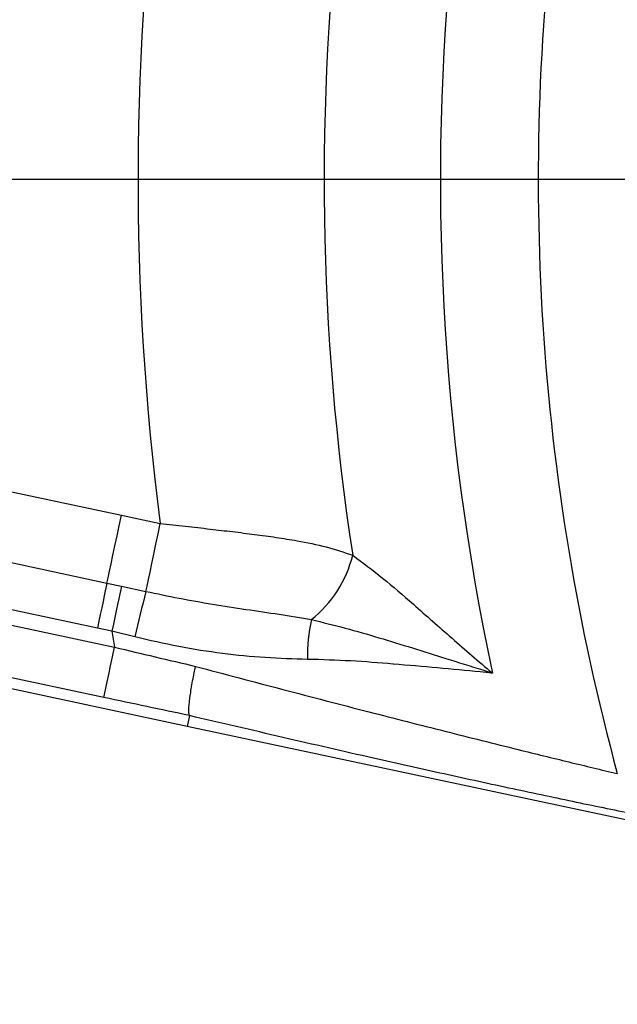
# Model space of a CAD drawing. Extents: x 0 to 8410, y 0 to 5940.
# Tile 90 of 161: x 4140 to 4256, y 2373 to 2564. Entities that reach past the tile are written whole.
import ezdxf

# ---------------------------------------------------------------- set-up
doc = ezdxf.new("R2010")
doc.units = 0
doc.header["$LTSCALE"] = 10
doc.layers.get('0').update_dxf_attribs({"linetype": 'CONTINUOUS'})
doc.styles.add('SLDTEXTSTYLE0', font='TXT', dxfattribs={"width": 0.605})
doc.dimstyles.new('SLDDIMSTYLE1', dxfattribs={"dimtxt": 50, "dimasz": 50, "dimexe": 0, "dimexo": 0.0625, "dimgap": 12.5, "dimtad": 1, "dimdec": 1, "dimrnd": 1e-09, "dimzin": 12, "dimtxsty": 'SLDTEXTSTYLE0', "dimsah": 1, "dimcen": 0.09, "dimazin": 3, "dimtfac": 1, "dimtofl": 0, "dimtmove": 0, "dimatfit": 3, "dimtolj": 1, "dimtzin": 12})
doc.dimstyles.new('SLDDIMSTYLE10', dxfattribs={"dimtxt": 50, "dimasz": 50, "dimexe": 0, "dimexo": 0.0625, "dimgap": -12.5, "dimtad": 0, "dimtih": 1, "dimtoh": 1, "dimdec": 1, "dimlfac": 0.5, "dimrnd": 1e-09, "dimzin": 12, "dimtxsty": 'SLDTEXTSTYLE0', "dimblk1": 'NONE', "dimsah": 1, "dimcen": 0, "dimazin": 3, "dimtfac": 1, "dimtmove": 0, "dimatfit": 3, "dimtolj": 1})
doc.dimstyles.new('SLDDIMSTYLE2', dxfattribs={"dimtxt": 50, "dimasz": 50, "dimexe": 0, "dimexo": 0.0625, "dimgap": 12.5, "dimtad": 1, "dimdec": 0, "dimrnd": 1e-09, "dimzin": 12, "dimtxsty": 'SLDTEXTSTYLE0', "dimsah": 1, "dimcen": 0.09, "dimazin": 3, "dimtfac": 1, "dimtofl": 0, "dimtmove": 0, "dimatfit": 3, "dimtolj": 1, "dimtzin": 12})

# ---------------------------------------------------------------- blocks, each defined once
blk = doc.blocks.new('_D_4')
at = {"color": 7, "linetype": 'CONTINUOUS'}
for p, q in [((3314.5, 2596.74), (3314.5, 1264.41)), ((4261.63, 1476.98), (4261.63, 1264.41)), ((3314.5, 1279.41), (4261.63, 1279.41))]:
    blk.add_line(p, q, dxfattribs=at)
for points in [[(3314.5, 1279.41), (3364.5, 1271.91), (3364.5, 1286.91)], [(4261.63, 1279.41), (4211.63, 1286.91), (4211.63, 1271.91)]]:
    blk.add_solid(points, dxfattribs=at)
at = {"color": 7, "linetype": 'CONTINUOUS', "insert": (3730.78, 1343.86), "char_height": 50, "attachment_point": 1, "style": 'SLDTEXTSTYLE0'}
blk.add_mtext('947', dxfattribs=at)
blk = doc.blocks.new('_D_6')
at = {"color": 7, "linetype": 'CONTINUOUS'}
for p, q in [((4661.63, 2533.02), (3022.36, 2533.02)), ((3037.36, 1533.02), (3037.36, 2533.02)), ((4543.1, 1533.02), (3022.36, 1533.02))]:
    blk.add_line(p, q, dxfattribs=at)
for points in [[(3037.36, 2533.02), (3029.86, 2483.02), (3044.86, 2483.02)], [(3037.36, 1533.02), (3044.86, 1583.02), (3029.86, 1583.02)]]:
    blk.add_solid(points, dxfattribs=at)
at = {"color": 7, "linetype": 'CONTINUOUS', "insert": (2972.9, 1956.63), "char_height": 50, "attachment_point": 1, "rotation": 90, "style": 'SLDTEXTSTYLE0'}
blk.add_mtext('1000', dxfattribs=at)
blk = doc.blocks.new('_D_7')
at = {"color": 7, "linetype": 'CONTINUOUS'}
for p, q in [((4661.63, 4113.02), (3022.36, 4113.02)), ((3037.36, 2533.02), (3037.36, 4113.02)), ((4661.63, 2533.02), (3022.36, 2533.02))]:
    blk.add_line(p, q, dxfattribs=at)
for points in [[(3037.36, 4113.02), (3029.86, 4063.02), (3044.86, 4063.02)], [(3037.36, 2533.02), (3044.86, 2583.02), (3029.86, 2583.02)]]:
    blk.add_solid(points, dxfattribs=at)
at = {"color": 7, "linetype": 'CONTINUOUS', "insert": (2972.9, 3246.63), "char_height": 50, "attachment_point": 1, "rotation": 90, "style": 'SLDTEXTSTYLE0'}
blk.add_mtext('1580', dxfattribs=at)
blk = doc.blocks.new('_D_9')
at = {"color": 7, "linetype": 'CONTINUOUS'}
for p, q in [((6136.63, 4639.08), (2746.63, 4639.08)), ((2761.63, 4639.08), (2761.63, 1533.02)), ((3861.91, 1533.02), (2746.63, 1533.02))]:
    blk.add_line(p, q, dxfattribs=at)
for points in [[(2761.63, 4639.08), (2754.13, 4589.08), (2769.13, 4589.08)], [(2761.63, 1533.02), (2769.13, 1583.02), (2754.13, 1583.02)]]:
    blk.add_solid(points, dxfattribs=at)
at = {"color": 7, "linetype": 'CONTINUOUS', "insert": (2697.18, 3009.66), "char_height": 50, "attachment_point": 1, "rotation": 90, "style": 'SLDTEXTSTYLE0'}
blk.add_mtext('3106', dxfattribs=at)
blk = doc.blocks.new('_D_25')
at = {"color": 7, "linetype": 'CONTINUOUS'}
for p, q in [((2062.62, 5429.6), (2293.31, 4952.44)), ((2293.31, 4952.44), (2402.63, 4726.35)), ((2433.35, 4741.69), (2433.35, 4820.85)), ((2433.35, 4820.85), (2655.21, 4820.85)), ((2655.21, 4820.85), (2655.21, 4741.69)), ((2655.21, 4741.69), (2433.35, 4741.69)), ((2402.63, 4726.35), (2660.94, 4726.35))]:
    blk.add_line(p, q, dxfattribs=at)
blk.add_arc((2177.97, 5191.02), 4417.95, 270.87652, 299.0424, dxfattribs=at)
blk.add_solid([(2293.31, 4952.44), (2308.32, 4904.16), (2321.83, 4910.69)], dxfattribs=at)
at = {"color": 7, "linetype": 'CONTINUOUS', "char_height": 50, "attachment_point": 1, "style": 'SLDTEXTSTYLE0'}
for s, insert in [('%%c', (2450.54, 4806.14)), ('265', (2523.44, 4806.28))]:
    blk.add_mtext(s, dxfattribs=dict(at, insert=insert))
blk = doc.blocks.new('_NONE')

msp = doc.modelspace()

# ---------------------------------------------------------------- linework, layer by layer
at = {"color": 8, "linetype": 'CONTINUOUS'}
for p, q in [((3964.294525, 2495.643963), (4156.889783, 2454.619815)), ((4155.01895, 2445.836891), (3962.423684, 2486.86104)), ((3959.264012, 2484.562208), (4158.370296, 2442.151179)), ((4092.078956, 2482.197155), (4159.696022, 2467.794229)), ((4159.696022, 2467.794229), (4167.241926, 2466.198434)), ((4156.289818, 2432.384004), (4005.36436, 2464.532186)), ((4156.889783, 2454.619815), (4159.70433, 2454.02204)), ((4159.70433, 2454.02204), (4164.466145, 2452.997138)), ((4157.843785, 2445.236911), (4155.01895, 2445.836891)), ((4162.317881, 2444.145252), (4157.843785, 2445.236911))]:
    msp.add_line(p, q, dxfattribs=at)
at = {"color": 7, "linetype": 'CONTINUOUS'}
for p, q in [((4172.455566, 2426.769187), (3956.741097, 2472.717931)), ((4172.937485, 2428.88241), (4172.455566, 2426.769187)), ((4172.936486, 2428.884198), (4172.937485, 2428.88241)), ((4270.414614, 2405.90321), (4172.455566, 2426.769187))]:
    msp.add_line(p, q, dxfattribs=at)
at = {"color": 8, "linetype": 'CONTINUOUS', "flags": 128}
for points in [[(4156.889783, 2454.619815), (4157.108056, 2455.644538), (4157.376545, 2456.904997), (4157.690028, 2458.376695), (4158.042433, 2460.031142), (4158.426913, 2461.836149), (4158.836017, 2463.75679), (4159.26181, 2465.75575), (4159.696022, 2467.794229)], [(4164.466145, 2452.997138), (4164.68125, 2454.020132), (4164.946312, 2455.280711), (4165.256145, 2456.754317), (4165.60472, 2458.412101), (4165.985236, 2460.221757), (4166.390257, 2462.148001), (4166.811893, 2464.15328), (4167.241926, 2466.198434)], [(4156.889783, 2454.619815), (4156.744266, 2453.936686), (4156.565273, 2453.09638), (4156.356285, 2452.115228), (4156.121353, 2451.012303), (4155.865023, 2449.808945), (4155.592287, 2448.528518), (4155.308427, 2447.195877), (4155.01895, 2445.836891)], [(4159.70433, 2454.02204), (4159.559617, 2453.338732), (4159.381608, 2452.498187), (4159.173766, 2451.516797), (4158.940124, 2450.413634), (4158.685209, 2449.209978), (4158.413971, 2447.929253), (4158.131668, 2446.596255), (4157.843785, 2445.236911)], [(4156.289818, 2432.384004), (4156.347754, 2432.65598), (4156.478332, 2433.269014), (4156.676868, 2434.201052), (4156.936223, 2435.418655), (4157.247091, 2436.878075), (4157.598304, 2438.526918), (4157.97724, 2440.305878), (4158.370296, 2442.151179)]]:
    msp.add_lwpolyline(points, dxfattribs=at)
at = {"color": 8, "linetype": 'CONTINUOUS'}
for centre, radius, start, end in [((4681.634054, 2533.021738), 518.714387, 172.16334167, 187.40168795), ((4681.634054, 2533.021738), 440.916487, 172.14952796, 195.17604115), ((4681.634054, 2533.021738), 482.535638, 173.07392329, 188.70296764), ((4681.634054, 2533.021738), 459.932506, 174.11010273, 192.03375908), ((4182.424192, 2465.4627), 22.889478, 308.36368732, 346.21422619), ((4352.99721, 2402.555931), 195.162183, 165.02142143, 167.69583974), ((4225.863559, 2440.758546), 30.003703, 166.98540246, 181.84885346), ((4681.634054, 2533.021738), 531.095491, 189.51408592, 189.85179653)]:
    msp.add_arc(centre, radius, start, end, dxfattribs=at)
for points, knots in [([(4167.241926, 2466.198434), (4168.86133, 2466.017302), (4172.114078, 2465.653478), (4176.811759, 2465.120177), (4181.310751, 2464.59627), (4185.604135, 2464.066458), (4189.811367, 2463.493569), (4194.530005, 2462.733931), (4199.644382, 2461.721952), (4202.97449, 2460.582892), (4204.654304, 2460.008313)], [0, 0, 0, 0, 0.1163237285, 0.2336486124, 0.340392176, 0.4479025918, 0.5578167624, 0.6685640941, 0.8328129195, 1, 1, 1, 1]), ([(4204.654304, 2460.008313), (4206.5895, 2458.570283), (4210.482814, 2455.67719), (4216.887559, 2450.12211), (4223.926419, 2443.887229), (4229.124747, 2439.373459), (4231.796873, 2437.14113), (4231.808597, 2437.131335)], [0, 0, 0, 0, 0.2214152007, 0.4454531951, 0.7215842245, 0.9987783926, 1, 1, 1, 1]), ([(4164.466145, 2452.997138), (4166.612878, 2452.543193), (4170.921192, 2451.632162), (4177.43181, 2450.490494), (4183.941342, 2449.479356), (4190.41426, 2448.562677), (4194.552129, 2447.865532), (4196.630569, 2447.515358)], [0, 0, 0, 0, 0.1953981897, 0.3921478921, 0.59314902, 0.7956399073, 1, 1, 1, 1]), ([(4196.630569, 2447.515358), (4198.815646, 2446.982202), (4203.188819, 2445.915152), (4211.9364, 2443.367712), (4220.858923, 2440.581572), (4228.040437, 2438.310471), (4231.032908, 2437.373464), (4231.661226, 2437.177334), (4231.788801, 2437.137514), (4231.808597, 2437.131335)], [0, 0, 0, 0, 0.1843969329, 0.3690487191, 0.7386908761, 0.9454411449, 0.9889195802, 0.9982806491, 1, 1, 1, 1]), ([(4195.875475, 2439.790537), (4193.145268, 2439.865757), (4187.665938, 2440.016719), (4179.281643, 2440.873072), (4170.79533, 2442.169516), (4165.150053, 2443.485192), (4162.317881, 2444.145252)], [0, 0, 0, 0, 0.24571240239, 0.49312715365, 0.74570761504, 1, 1, 1, 1]), ([(4158.370296, 2442.151179), (4160.995242, 2441.525994), (4166.251362, 2440.274143), (4171.49263, 2439.042738), (4174.116368, 2438.426306)], [0, 0, 0, 0, 0.4994077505, 1, 1, 1, 1]), ([(4231.808597, 2437.131335), (4231.789297, 2437.133103), (4231.010309, 2437.204463), (4227.508474, 2437.529873), (4221.171988, 2438.126298), (4215.429537, 2438.637123), (4209.800464, 2439.094147), (4204.30058, 2439.555385), (4198.683536, 2439.712161), (4195.875475, 2439.790537)], [0, 0, 0, 0, 0.0017118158, 0.0690927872, 0.3090330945, 0.5489746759, 0.5509207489, 0.7754972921, 1, 1, 1, 1]), ([(4174.116368, 2438.426306), (4176.947434, 2437.673738), (4182.617048, 2436.166614), (4191.078101, 2433.941666), (4199.496701, 2431.74582), (4207.565505, 2429.660704), (4215.259545, 2427.690277), (4222.584259, 2425.831464), (4229.797359, 2424.018697), (4237.885049, 2422.008144), (4246.76612, 2419.82839), (4252.979427, 2418.341505), (4256.094068, 2417.596151)], [0, 0, 0, 0, 0.0965428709, 0.1933408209, 0.2909165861, 0.3887546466, 0.4769995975, 0.5654410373, 0.6544887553, 0.7437445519, 0.8715428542, 1, 1, 1, 1]), ([(4172.937485, 2428.88241), (4170.170011, 2429.458955), (4164.628465, 2430.613421), (4159.071572, 2431.793341), (4156.289818, 2432.384004)], [0, 0, 0, 0, 0.4994047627, 1, 1, 1, 1]), ([(4259.951019, 2409.578909), (4256.072404, 2410.3697), (4248.314941, 2411.951328), (4235.732219, 2414.621139), (4222.531928, 2417.494655), (4210.475948, 2420.183088), (4199.955442, 2422.578597), (4191.062822, 2424.611823), (4182.065252, 2426.767524), (4175.957586, 2428.069511), (4172.936928, 2428.884079), (4172.936486, 2428.884198)], [0, 0, 0, 0, 0.1507868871, 0.3015827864, 0.4568565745, 0.6121348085, 0.7085690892, 0.805003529, 0.9024946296, 0.9999857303, 1, 1, 1, 1])]:
    msp.add_open_spline(points, degree=3, knots=knots, dxfattribs=at)
at = {"color": 7, "linetype": 'CONTINUOUS'}
msp.add_open_spline([(4172.936486, 2428.884198), (4172.867317, 2429.074831), (4172.728978, 2429.4561), (4172.862569, 2431.355945), (4173.236341, 2433.993141), (4173.702411, 2436.481087), (4174.018933, 2437.979336), (4174.108116, 2438.388454), (4174.116368, 2438.426306)], degree=3, knots=[0, 0, 0, 0, 0.2285853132, 0.4571723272, 0.6857668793, 0.9143906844, 0.9920794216, 1, 1, 1, 1], dxfattribs=at)

# ---------------------------------------------------------------- dimensions: what is measured, and where the dimension line sits
dim = msp.add_diameter_dim_2p(p1=(2062.617807, 5429.602355), p2=(2293.312801, 4952.444289), dimstyle='SLDDIMSTYLE10', dxfattribs=at)
dim.commit()
dim.dimension.update_dxf_attribs({"geometry": '_D_25', "text_midpoint": (2544.283743, 4781.269917), "dimtype": 163})
for base, p1, p2, dimstyle, picture, middle in [((2761.634054, 1533.021738), (6156.634054, 4639.083327), (3881.910645, 1533.021738), 'SLDDIMSTYLE2', '_D_9', (2761.634054, 3086.052532)), ((3037.357622, 4113.021738), (4681.634054, 2533.021738), (4681.634054, 4113.021738), 'SLDDIMSTYLE1', '_D_7', (3037.357622, 3323.021738)), ((3037.357622, 2533.021738), (4563.097417, 1533.021738), (4681.634054, 2533.021738), 'SLDDIMSTYLE1', '_D_6', (3037.357622, 2033.021738))]:
    dim = msp.add_linear_dim(base=base, p1=p1, p2=p2, angle=90, dimstyle=dimstyle, dxfattribs=at)
    dim.commit()
    dim.dimension.update_dxf_attribs({"geometry": picture, "text_midpoint": middle, "dimtype": 160})
dim = msp.add_linear_dim(base=(4261.634054, 1279.409603), p1=(3314.499411, 2616.736164), p2=(4261.634054, 1496.984796), dimstyle='SLDDIMSTYLE2', dxfattribs=at)
dim.commit()
dim.dimension.update_dxf_attribs({"geometry": '_D_4', "text_midpoint": (3788.066732, 1279.409603), "dimtype": 160})

doc.saveas('drawing.dxf')
